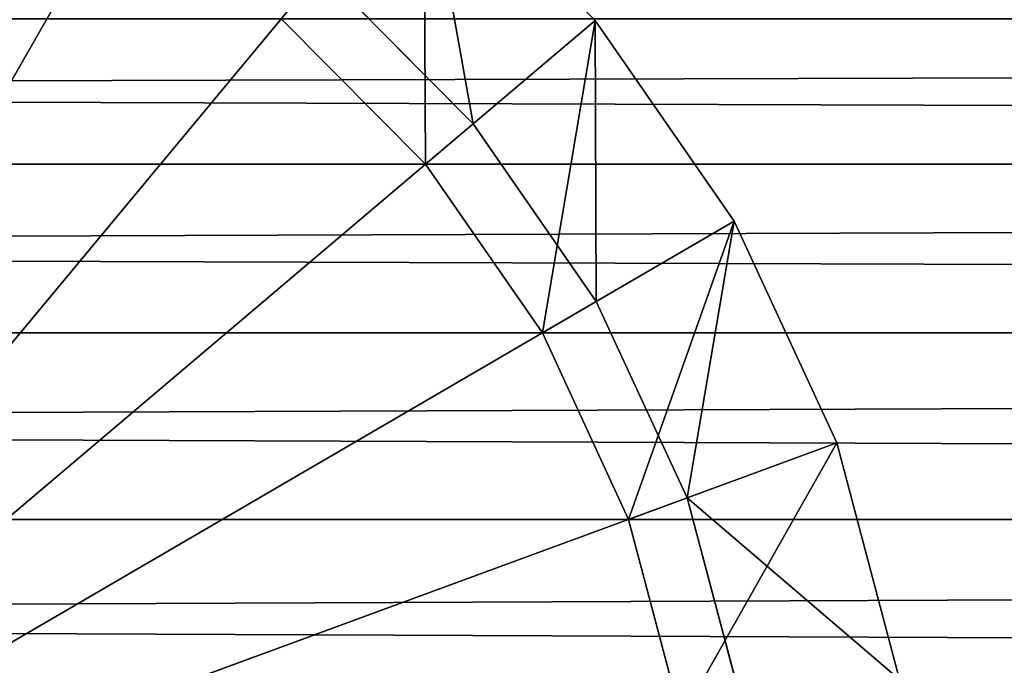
# Model space of a CAD drawing. Extents: x -0.5 to 26.9, y -0.4 to 1.1.
# Tile 63 of 111: x 0.04989 to 0.06329, y -0.3754 to -0.36661. Entities that reach past the tile are written whole.
import ezdxf

# ---------------------------------------------------------------- set-up
doc = ezdxf.new("R2010")
doc.units = 0
doc.layers.get('0').update_dxf_attribs({"color": 13, "linetype": 'CONTINUOUS'})

# ---------------------------------------------------------------- blocks, each defined once
blk = doc.blocks.new('GROUP5_1')
for p, q in [((-0.335333, -0.368579, 0.628389), (0.335333, -0.366598, 0.630351)), ((-0.335333, -0.366598, 0.650812), (0.335333, -0.368579, 0.652773)), ((0.335333, -0.370874, 0.654365), (-0.335333, -0.368579, 0.652773)), ((-0.335333, -0.370874, 0.626797), (0.335333, -0.368579, 0.628389)), ((-0.335333, -0.368579, 0.628389), (0.335333, -0.368579, 0.628389)), ((0.335333, -0.368579, 0.652773), (-0.335333, -0.368579, 0.652773)), ((0.335333, -0.370874, 0.654365), (-0.335333, -0.370874, 0.654365)), ((-0.335333, -0.370874, 0.654365), (0.335333, -0.373414, 0.655537)), ((-0.335333, -0.373414, 0.625625), (0.335333, -0.370874, 0.626797)), ((-0.335333, -0.370874, 0.626797), (0.335333, -0.370874, 0.626797)), ((0.335333, -0.373414, 0.655537), (-0.335333, -0.373414, 0.655537)), ((-0.335333, -0.373414, 0.655537), (0.335333, -0.37612, 0.656255)), ((-0.335333, -0.37612, 0.624907), (0.335333, -0.373414, 0.625625)), ((-0.335333, -0.373414, 0.625625), (0.335333, -0.373414, 0.625625))]:
    blk.add_line(p, q)
at = {"color": 7}
mesh = blk.add_polyface(dxfattribs=at)
corners = [(0.335333, -0.368579, 0.628389), (-0.335333, -0.368579, 0.628389), (0.335333, -0.366598, 0.630351)]
mesh.append_faces([[corners[k] for k in face] for face in [(0, 1, 2)]], dxfattribs={"color": 7})
mesh = blk.add_polyface(dxfattribs=at)
corners = [(0.335333, -0.366598, 0.630351), (-0.335333, -0.368579, 0.628389), (-0.335333, -0.366598, 0.630351)]
mesh.append_faces([[corners[k] for k in face] for face in [(0, 1, 2)]], dxfattribs={"color": 7})
mesh = blk.add_polyface(dxfattribs=at)
corners = [(0.335333, -0.366598, 0.650812), (-0.335333, -0.366598, 0.650812), (0.335333, -0.368579, 0.652773)]
mesh.append_faces([[corners[k] for k in face] for face in [(0, 1, 2)]], dxfattribs={"color": 7})
mesh = blk.add_polyface(dxfattribs=at)
corners = [(0.335333, -0.368579, 0.652773), (-0.335333, -0.366598, 0.650812), (-0.335333, -0.368579, 0.652773)]
mesh.append_faces([[corners[k] for k in face] for face in [(0, 1, 2)]], dxfattribs={"color": 7})
mesh = blk.add_polyface(dxfattribs=at)
corners = [(0.335333, -0.370874, 0.654365), (-0.335333, -0.368579, 0.652773), (-0.335333, -0.370874, 0.654365)]
mesh.append_faces([[corners[k] for k in face] for face in [(0, 1, 2)]], dxfattribs={"color": 7})
mesh = blk.add_polyface(dxfattribs=at)
corners = [(0.335333, -0.370874, 0.626797), (-0.335333, -0.370874, 0.626797), (0.335333, -0.368579, 0.628389)]
mesh.append_faces([[corners[k] for k in face] for face in [(0, 1, 2)]], dxfattribs={"color": 7})
mesh = blk.add_polyface(dxfattribs=at)
corners = [(0.335333, -0.368579, 0.628389), (-0.335333, -0.370874, 0.626797), (-0.335333, -0.368579, 0.628389)]
mesh.append_faces([[corners[k] for k in face] for face in [(0, 1, 2)]], dxfattribs={"color": 7})
mesh = blk.add_polyface(dxfattribs=at)
corners = [(0.335333, -0.368579, 0.652773), (-0.335333, -0.368579, 0.652773), (0.335333, -0.370874, 0.654365)]
mesh.append_faces([[corners[k] for k in face] for face in [(0, 1, 2)]], dxfattribs={"color": 7})
mesh = blk.add_polyface(dxfattribs=at)
corners = [(0.335333, -0.370874, 0.654365), (-0.335333, -0.370874, 0.654365), (0.335333, -0.373414, 0.655537)]
mesh.append_faces([[corners[k] for k in face] for face in [(0, 1, 2)]], dxfattribs={"color": 7})
mesh = blk.add_polyface(dxfattribs=at)
corners = [(0.335333, -0.373414, 0.655537), (-0.335333, -0.370874, 0.654365), (-0.335333, -0.373414, 0.655537)]
mesh.append_faces([[corners[k] for k in face] for face in [(0, 1, 2)]], dxfattribs={"color": 7})
mesh = blk.add_polyface(dxfattribs=at)
corners = [(0.335333, -0.373414, 0.625625), (-0.335333, -0.373414, 0.625625), (0.335333, -0.370874, 0.626797)]
mesh.append_faces([[corners[k] for k in face] for face in [(0, 1, 2)]], dxfattribs={"color": 7})
mesh = blk.add_polyface(dxfattribs=at)
corners = [(0.335333, -0.370874, 0.626797), (-0.335333, -0.373414, 0.625625), (-0.335333, -0.370874, 0.626797)]
mesh.append_faces([[corners[k] for k in face] for face in [(0, 1, 2)]], dxfattribs={"color": 7})
mesh = blk.add_polyface(dxfattribs=at)
corners = [(0.335333, -0.373414, 0.655537), (-0.335333, -0.373414, 0.655537), (0.335333, -0.37612, 0.656255)]
mesh.append_faces([[corners[k] for k in face] for face in [(0, 1, 2)]], dxfattribs={"color": 7})
mesh = blk.add_polyface(dxfattribs=at)
corners = [(0.335333, -0.37612, 0.656255), (-0.335333, -0.373414, 0.655537), (-0.335333, -0.37612, 0.656255)]
mesh.append_faces([[corners[k] for k in face] for face in [(0, 1, 2)]], dxfattribs={"color": 7})
mesh = blk.add_polyface(dxfattribs=at)
corners = [(0.335333, -0.37612, 0.624907), (-0.335333, -0.37612, 0.624907), (0.335333, -0.373414, 0.625625)]
mesh.append_faces([[corners[k] for k in face] for face in [(0, 1, 2)]], dxfattribs={"color": 7})
mesh = blk.add_polyface(dxfattribs=at)
corners = [(0.335333, -0.373414, 0.625625), (-0.335333, -0.37612, 0.624907), (-0.335333, -0.373414, 0.625625)]
mesh.append_faces([[corners[k] for k in face] for face in [(0, 1, 2)]], dxfattribs={"color": 7})
blk = doc.blocks.new('GROUP6_1')
for p, q in [((0.043218, -0.378911, 0.86519), (0.0516, -0.36425, 0.86519)), ((0.043218, -0.378911, 1.656048), (0.0516, -0.36425, 1.656048)), ((0.055386, -0.364266, 1.598195), (0.057719, -0.366622, 1.598195)), ((0.055386, -0.364266, 0.923043), (0.057719, -0.366622, 0.923043)), ((0.057719, -0.366622, 0.867432), (0.055386, -0.364266, 0.867432)), ((0.055386, -0.364266, 1.653806), (0.057719, -0.366622, 1.653806)), ((0.043218, -0.378911, 0.86519), (0.053993, -0.365942, 0.86519)), ((0.043218, -0.378911, 1.656048), (0.053993, -0.365942, 1.656048)), ((0.053993, -0.365942, 0.86519), (0.056059, -0.368029, 0.86519)), ((0.056059, -0.368029, 1.656048), (0.053993, -0.365942, 1.656048)), ((0.05541, -0.368579, 1.595952), (0.053448, -0.366598, 1.595952)), ((0.053448, -0.366598, 0.925286), (0.05541, -0.368579, 0.925286)), ((0.05541, -0.368579, 0.925286), (0.053448, -0.366598, 1.595952)), ((0.057719, -0.366622, 1.598195), (0.05541, -0.368579, 1.595952)), ((0.057719, -0.366622, 0.923043), (0.05541, -0.368579, 0.925286)), ((0.056059, -0.368029, 0.86519), (0.057719, -0.366622, 0.867432)), ((0.056059, -0.368029, 1.656048), (0.057719, -0.366622, 1.653806)), ((0.057719, -0.366622, 1.598195), (0.059612, -0.369352, 1.598195)), ((0.057719, -0.366622, 0.867432), (0.057719, -0.366622, 0.923043)), ((0.057719, -0.366622, 0.923043), (0.059612, -0.369352, 0.923043)), ((0.059612, -0.369352, 0.867432), (0.057719, -0.366622, 0.867432)), ((0.057719, -0.366622, 1.653806), (0.057719, -0.366622, 1.598195)), ((0.057719, -0.366622, 1.653806), (0.059612, -0.369352, 1.653806)), ((0.043218, -0.378911, 0.86519), (0.056059, -0.368029, 0.86519)), ((0.043218, -0.378911, 1.656048), (0.056059, -0.368029, 1.656048)), ((0.056059, -0.368029, 0.86519), (0.057735, -0.370446, 0.86519)), ((0.057735, -0.370446, 1.656048), (0.056059, -0.368029, 1.656048)), ((0.057002, -0.370874, 1.595952), (0.05541, -0.368579, 1.595952)), ((0.05541, -0.368579, 0.925286), (0.057002, -0.370874, 0.925286)), ((0.057002, -0.370874, 0.925286), (0.05541, -0.368579, 1.595952)), ((0.05541, -0.368579, 0.925286), (0.05541, -0.368579, 1.595952)), ((0.059612, -0.369352, 1.598195), (0.057002, -0.370874, 1.595952)), ((0.059612, -0.369352, 0.923043), (0.057002, -0.370874, 0.925286)), ((0.057735, -0.370446, 0.86519), (0.059612, -0.369352, 0.867432)), ((0.057735, -0.370446, 1.656048), (0.059612, -0.369352, 1.653806)), ((0.059612, -0.369352, 1.598195), (0.061007, -0.372372, 1.598195)), ((0.059612, -0.369352, 0.867432), (0.059612, -0.369352, 0.923043)), ((0.059612, -0.369352, 0.923043), (0.061007, -0.372372, 0.923043)), ((0.061007, -0.372372, 0.867432), (0.059612, -0.369352, 0.867432)), ((0.059612, -0.369352, 1.653806), (0.059612, -0.369352, 1.598195)), ((0.059612, -0.369352, 1.653806), (0.061007, -0.372372, 1.653806)), ((0.043218, -0.378911, 0.86519), (0.057735, -0.370446, 0.86519)), ((0.043218, -0.378911, 1.656048), (0.057735, -0.370446, 1.656048)), ((0.057735, -0.370446, 0.86519), (0.05897, -0.373121, 0.86519)), ((0.05897, -0.373121, 1.656048), (0.057735, -0.370446, 1.656048)), ((0.058174, -0.373414, 1.595952), (0.057002, -0.370874, 1.595952)), ((0.057002, -0.370874, 0.925286), (0.058174, -0.373414, 0.925286)), ((0.058174, -0.373414, 0.925286), (0.057002, -0.370874, 1.595952)), ((0.057002, -0.370874, 0.925286), (0.057002, -0.370874, 1.595952)), ((0.061007, -0.372372, 1.598195), (0.058174, -0.373414, 1.595952)), ((0.061007, -0.372372, 0.923043), (0.058174, -0.373414, 0.925286)), ((0.05897, -0.373121, 0.86519), (0.061007, -0.372372, 0.867432)), ((0.05897, -0.373121, 1.656048), (0.061007, -0.372372, 1.653806)), ((0.061007, -0.372372, 1.598195), (0.061861, -0.375591, 1.598195)), ((0.061007, -0.372372, 0.867432), (0.061007, -0.372372, 0.923043)), ((0.061007, -0.372372, 0.923043), (0.061861, -0.375591, 0.923043)), ((0.061861, -0.375591, 0.867432), (0.061007, -0.372372, 0.867432)), ((0.061007, -0.372372, 1.653806), (0.061007, -0.372372, 1.598195)), ((0.061007, -0.372372, 1.653806), (0.061861, -0.375591, 1.653806)), ((0.043218, -0.378911, 0.86519), (0.05897, -0.373121, 0.86519)), ((0.043218, -0.378911, 1.656048), (0.05897, -0.373121, 1.656048)), ((0.05897, -0.373121, 0.86519), (0.059727, -0.375971, 0.86519)), ((0.059727, -0.375971, 1.656048), (0.05897, -0.373121, 1.656048)), ((0.058892, -0.37612, 1.595952), (0.058174, -0.373414, 1.595952)), ((0.058174, -0.373414, 0.925286), (0.058892, -0.37612, 0.925286)), ((0.058892, -0.37612, 0.925286), (0.058174, -0.373414, 1.595952)), ((0.058174, -0.373414, 0.925286), (0.058174, -0.373414, 1.595952))]:
    blk.add_line(p, q)
at = {"color": 7}
mesh = blk.add_polyface(dxfattribs=at)
corners = [(0.0516, -0.36425, 0.86519), (0.043218, -0.378911, 0.86519), (0.048951, -0.363003, 0.86519)]
mesh.append_faces([[corners[k] for k in face] for face in [(0, 1, 2)]], dxfattribs={"color": 7})
mesh = blk.add_polyface(dxfattribs=at)
corners = [(0.0516, -0.36425, 1.656048), (0.048951, -0.363003, 1.656048), (0.043218, -0.378911, 1.656048)]
mesh.append_faces([[corners[k] for k in face] for face in [(0, 1, 2)]], dxfattribs={"color": 7})
mesh = blk.add_polyface(dxfattribs=at)
corners = [(0.053993, -0.365942, 0.86519), (0.043218, -0.378911, 0.86519), (0.0516, -0.36425, 0.86519)]
mesh.append_faces([[corners[k] for k in face] for face in [(0, 1, 2)]], dxfattribs={"color": 7})
mesh = blk.add_polyface(dxfattribs=at)
corners = [(0.053993, -0.365942, 1.656048), (0.0516, -0.36425, 1.656048), (0.043218, -0.378911, 1.656048)]
mesh.append_faces([[corners[k] for k in face] for face in [(0, 1, 2)]], dxfattribs={"color": 7})
mesh = blk.add_polyface(dxfattribs=at)
corners = [(0.055386, -0.364266, 1.598195), (0.05541, -0.368579, 1.595952), (0.053448, -0.366598, 1.595952), (0.057719, -0.366622, 1.598195)]
mesh.append_faces([[corners[k] for k in face] for face in [(0, 1, 2), (1, 0, 3)]], dxfattribs={"vtx0": -1, "color": 7})
mesh = blk.add_polyface(dxfattribs=at)
corners = [(0.05541, -0.368579, 0.925286), (0.055386, -0.364266, 0.923043), (0.053448, -0.366598, 0.925286), (0.057719, -0.366622, 0.923043)]
mesh.append_faces([[corners[k] for k in face] for face in [(0, 1, 2), (1, 0, 3)]], dxfattribs={"vtx0": -1, "color": 7})
mesh = blk.add_polyface(dxfattribs=at)
corners = [(0.055386, -0.364266, 0.867432), (0.056059, -0.368029, 0.86519), (0.053993, -0.365942, 0.86519), (0.057719, -0.366622, 0.867432)]
mesh.append_faces([[corners[k] for k in face] for face in [(0, 1, 2), (1, 0, 3)]], dxfattribs={"vtx0": -1, "color": 7})
mesh = blk.add_polyface(dxfattribs=at)
corners = [(0.056059, -0.368029, 1.656048), (0.055386, -0.364266, 1.653806), (0.053993, -0.365942, 1.656048), (0.057719, -0.366622, 1.653806)]
mesh.append_faces([[corners[k] for k in face] for face in [(0, 1, 2), (1, 0, 3)]], dxfattribs={"vtx0": -1, "color": 7})
mesh = blk.add_polyface(dxfattribs=at)
corners = [(0.055386, -0.364266, 0.867432), (0.057719, -0.366622, 0.923043), (0.057719, -0.366622, 0.867432), (0.055386, -0.364266, 0.923043)]
mesh.append_faces([[corners[k] for k in face] for face in [(0, 1, 2), (1, 0, 3)]], dxfattribs={"vtx0": -1, "color": 7})
mesh = blk.add_polyface(dxfattribs=at)
corners = [(0.055386, -0.364266, 1.598195), (0.057719, -0.366622, 1.653806), (0.057719, -0.366622, 1.598195), (0.055386, -0.364266, 1.653806)]
mesh.append_faces([[corners[k] for k in face] for face in [(0, 1, 2), (1, 0, 3)]], dxfattribs={"vtx0": -1, "color": 7})
mesh = blk.add_polyface(dxfattribs=at)
corners = [(0.056059, -0.368029, 0.86519), (0.043218, -0.378911, 0.86519), (0.053993, -0.365942, 0.86519)]
mesh.append_faces([[corners[k] for k in face] for face in [(0, 1, 2)]], dxfattribs={"color": 7})
mesh = blk.add_polyface(dxfattribs=at)
corners = [(0.056059, -0.368029, 1.656048), (0.053993, -0.365942, 1.656048), (0.043218, -0.378911, 1.656048)]
mesh.append_faces([[corners[k] for k in face] for face in [(0, 1, 2)]], dxfattribs={"color": 7})
mesh = blk.add_polyface(dxfattribs=at)
corners = [(0.053448, -0.366598, 1.595952), (0.05541, -0.368579, 1.595952), (0.05541, -0.368579, 0.925286)]
mesh.append_faces([[corners[k] for k in face] for face in [(0, 1, 2)]], dxfattribs={"color": 7})
mesh = blk.add_polyface(dxfattribs=at)
corners = [(0.053448, -0.366598, 1.595952), (0.05541, -0.368579, 0.925286), (0.053448, -0.366598, 0.925286)]
mesh.append_faces([[corners[k] for k in face] for face in [(0, 1, 2)]], dxfattribs={"color": 7})
mesh = blk.add_polyface(dxfattribs=at)
corners = [(0.057719, -0.366622, 1.598195), (0.057002, -0.370874, 1.595952), (0.05541, -0.368579, 1.595952), (0.059612, -0.369352, 1.598195)]
mesh.append_faces([[corners[k] for k in face] for face in [(0, 1, 2), (1, 0, 3)]], dxfattribs={"vtx0": -1, "color": 7})
mesh = blk.add_polyface(dxfattribs=at)
corners = [(0.057002, -0.370874, 0.925286), (0.057719, -0.366622, 0.923043), (0.05541, -0.368579, 0.925286), (0.059612, -0.369352, 0.923043)]
mesh.append_faces([[corners[k] for k in face] for face in [(0, 1, 2), (1, 0, 3)]], dxfattribs={"vtx0": -1, "color": 7})
mesh = blk.add_polyface(dxfattribs=at)
corners = [(0.057719, -0.366622, 0.867432), (0.057735, -0.370446, 0.86519), (0.056059, -0.368029, 0.86519), (0.059612, -0.369352, 0.867432)]
mesh.append_faces([[corners[k] for k in face] for face in [(0, 1, 2), (1, 0, 3)]], dxfattribs={"vtx0": -1, "color": 7})
mesh = blk.add_polyface(dxfattribs=at)
corners = [(0.057735, -0.370446, 1.656048), (0.057719, -0.366622, 1.653806), (0.056059, -0.368029, 1.656048), (0.059612, -0.369352, 1.653806)]
mesh.append_faces([[corners[k] for k in face] for face in [(0, 1, 2), (1, 0, 3)]], dxfattribs={"vtx0": -1, "color": 7})
mesh = blk.add_polyface(dxfattribs=at)
corners = [(0.057719, -0.366622, 0.867432), (0.059612, -0.369352, 0.923043), (0.059612, -0.369352, 0.867432), (0.057719, -0.366622, 0.923043)]
mesh.append_faces([[corners[k] for k in face] for face in [(0, 1, 2), (1, 0, 3)]], dxfattribs={"vtx0": -1, "color": 7})
mesh = blk.add_polyface(dxfattribs=at)
corners = [(0.057719, -0.366622, 1.598195), (0.059612, -0.369352, 1.653806), (0.059612, -0.369352, 1.598195), (0.057719, -0.366622, 1.653806)]
mesh.append_faces([[corners[k] for k in face] for face in [(0, 1, 2), (1, 0, 3)]], dxfattribs={"vtx0": -1, "color": 7})
mesh = blk.add_polyface(dxfattribs=at)
corners = [(0.057735, -0.370446, 0.86519), (0.043218, -0.378911, 0.86519), (0.056059, -0.368029, 0.86519)]
mesh.append_faces([[corners[k] for k in face] for face in [(0, 1, 2)]], dxfattribs={"color": 7})
mesh = blk.add_polyface(dxfattribs=at)
corners = [(0.057735, -0.370446, 1.656048), (0.056059, -0.368029, 1.656048), (0.043218, -0.378911, 1.656048)]
mesh.append_faces([[corners[k] for k in face] for face in [(0, 1, 2)]], dxfattribs={"color": 7})
mesh = blk.add_polyface(dxfattribs=at)
corners = [(0.05541, -0.368579, 1.595952), (0.057002, -0.370874, 1.595952), (0.057002, -0.370874, 0.925286)]
mesh.append_faces([[corners[k] for k in face] for face in [(0, 1, 2)]], dxfattribs={"color": 7})
mesh = blk.add_polyface(dxfattribs=at)
corners = [(0.05541, -0.368579, 1.595952), (0.057002, -0.370874, 0.925286), (0.05541, -0.368579, 0.925286)]
mesh.append_faces([[corners[k] for k in face] for face in [(0, 1, 2)]], dxfattribs={"color": 7})
mesh = blk.add_polyface(dxfattribs=at)
corners = [(0.059612, -0.369352, 1.598195), (0.058174, -0.373414, 1.595952), (0.057002, -0.370874, 1.595952), (0.061007, -0.372372, 1.598195)]
mesh.append_faces([[corners[k] for k in face] for face in [(0, 1, 2), (1, 0, 3)]], dxfattribs={"vtx0": -1, "color": 7})
mesh = blk.add_polyface(dxfattribs=at)
corners = [(0.058174, -0.373414, 0.925286), (0.059612, -0.369352, 0.923043), (0.057002, -0.370874, 0.925286), (0.061007, -0.372372, 0.923043)]
mesh.append_faces([[corners[k] for k in face] for face in [(0, 1, 2), (1, 0, 3)]], dxfattribs={"vtx0": -1, "color": 7})
mesh = blk.add_polyface(dxfattribs=at)
corners = [(0.059612, -0.369352, 0.867432), (0.05897, -0.373121, 0.86519), (0.057735, -0.370446, 0.86519), (0.061007, -0.372372, 0.867432)]
mesh.append_faces([[corners[k] for k in face] for face in [(0, 1, 2), (1, 0, 3)]], dxfattribs={"vtx0": -1, "color": 7})
mesh = blk.add_polyface(dxfattribs=at)
corners = [(0.05897, -0.373121, 1.656048), (0.059612, -0.369352, 1.653806), (0.057735, -0.370446, 1.656048), (0.061007, -0.372372, 1.653806)]
mesh.append_faces([[corners[k] for k in face] for face in [(0, 1, 2), (1, 0, 3)]], dxfattribs={"vtx0": -1, "color": 7})
mesh = blk.add_polyface(dxfattribs=at)
corners = [(0.059612, -0.369352, 0.867432), (0.061007, -0.372372, 0.923043), (0.061007, -0.372372, 0.867432), (0.059612, -0.369352, 0.923043)]
mesh.append_faces([[corners[k] for k in face] for face in [(0, 1, 2), (1, 0, 3)]], dxfattribs={"vtx0": -1, "color": 7})
mesh = blk.add_polyface(dxfattribs=at)
corners = [(0.059612, -0.369352, 1.598195), (0.061007, -0.372372, 1.653806), (0.061007, -0.372372, 1.598195), (0.059612, -0.369352, 1.653806)]
mesh.append_faces([[corners[k] for k in face] for face in [(0, 1, 2), (1, 0, 3)]], dxfattribs={"vtx0": -1, "color": 7})
mesh = blk.add_polyface(dxfattribs=at)
corners = [(0.05897, -0.373121, 0.86519), (0.043218, -0.378911, 0.86519), (0.057735, -0.370446, 0.86519)]
mesh.append_faces([[corners[k] for k in face] for face in [(0, 1, 2)]], dxfattribs={"color": 7})
mesh = blk.add_polyface(dxfattribs=at)
corners = [(0.05897, -0.373121, 1.656048), (0.057735, -0.370446, 1.656048), (0.043218, -0.378911, 1.656048)]
mesh.append_faces([[corners[k] for k in face] for face in [(0, 1, 2)]], dxfattribs={"color": 7})
mesh = blk.add_polyface(dxfattribs=at)
corners = [(0.057002, -0.370874, 1.595952), (0.058174, -0.373414, 1.595952), (0.058174, -0.373414, 0.925286)]
mesh.append_faces([[corners[k] for k in face] for face in [(0, 1, 2)]], dxfattribs={"color": 7})
mesh = blk.add_polyface(dxfattribs=at)
corners = [(0.057002, -0.370874, 1.595952), (0.058174, -0.373414, 0.925286), (0.057002, -0.370874, 0.925286)]
mesh.append_faces([[corners[k] for k in face] for face in [(0, 1, 2)]], dxfattribs={"color": 7})
mesh = blk.add_polyface(dxfattribs=at)
corners = [(0.061007, -0.372372, 1.598195), (0.058892, -0.37612, 1.595952), (0.058174, -0.373414, 1.595952), (0.061861, -0.375591, 1.598195)]
mesh.append_faces([[corners[k] for k in face] for face in [(0, 1, 2), (1, 0, 3)]], dxfattribs={"vtx0": -1, "color": 7})
mesh = blk.add_polyface(dxfattribs=at)
corners = [(0.058892, -0.37612, 0.925286), (0.061007, -0.372372, 0.923043), (0.058174, -0.373414, 0.925286), (0.061861, -0.375591, 0.923043)]
mesh.append_faces([[corners[k] for k in face] for face in [(0, 1, 2), (1, 0, 3)]], dxfattribs={"vtx0": -1, "color": 7})
mesh = blk.add_polyface(dxfattribs=at)
corners = [(0.05897, -0.373121, 0.86519), (0.061861, -0.375591, 0.867432), (0.059727, -0.375971, 0.86519), (0.061007, -0.372372, 0.867432)]
mesh.append_faces([[corners[k] for k in face] for face in [(0, 1, 2), (1, 0, 3)]], dxfattribs={"vtx0": -1, "color": 7})
mesh = blk.add_polyface(dxfattribs=at)
corners = [(0.061861, -0.375591, 1.653806), (0.05897, -0.373121, 1.656048), (0.059727, -0.375971, 1.656048), (0.061007, -0.372372, 1.653806)]
mesh.append_faces([[corners[k] for k in face] for face in [(0, 1, 2), (1, 0, 3)]], dxfattribs={"vtx0": -1, "color": 7})
mesh = blk.add_polyface(dxfattribs=at)
corners = [(0.061007, -0.372372, 0.867432), (0.061861, -0.375591, 0.923043), (0.061861, -0.375591, 0.867432), (0.061007, -0.372372, 0.923043)]
mesh.append_faces([[corners[k] for k in face] for face in [(0, 1, 2), (1, 0, 3)]], dxfattribs={"vtx0": -1, "color": 7})
mesh = blk.add_polyface(dxfattribs=at)
corners = [(0.061007, -0.372372, 1.598195), (0.061861, -0.375591, 1.653806), (0.061861, -0.375591, 1.598195), (0.061007, -0.372372, 1.653806)]
mesh.append_faces([[corners[k] for k in face] for face in [(0, 1, 2), (1, 0, 3)]], dxfattribs={"vtx0": -1, "color": 7})
mesh = blk.add_polyface(dxfattribs=at)
corners = [(0.059727, -0.375971, 0.86519), (0.043218, -0.378911, 0.86519), (0.05897, -0.373121, 0.86519)]
mesh.append_faces([[corners[k] for k in face] for face in [(0, 1, 2)]], dxfattribs={"color": 7})
mesh = blk.add_polyface(dxfattribs=at)
corners = [(0.059727, -0.375971, 1.656048), (0.05897, -0.373121, 1.656048), (0.043218, -0.378911, 1.656048)]
mesh.append_faces([[corners[k] for k in face] for face in [(0, 1, 2)]], dxfattribs={"color": 7})
mesh = blk.add_polyface(dxfattribs=at)
corners = [(0.058174, -0.373414, 1.595952), (0.058892, -0.37612, 1.595952), (0.058892, -0.37612, 0.925286)]
mesh.append_faces([[corners[k] for k in face] for face in [(0, 1, 2)]], dxfattribs={"color": 7})
mesh = blk.add_polyface(dxfattribs=at)
corners = [(0.058174, -0.373414, 1.595952), (0.058892, -0.37612, 0.925286), (0.058174, -0.373414, 0.925286)]
mesh.append_faces([[corners[k] for k in face] for face in [(0, 1, 2)]], dxfattribs={"color": 7})
blk = doc.blocks.new('GROUP0_1')
at = {"color": 7}
for name in ['GROUP5_1', 'GROUP6_1']:
    blk.add_blockref(name, (0, 0), dxfattribs=at)

msp = doc.modelspace()

# ---------------------------------------------------------------- block references
at = {"color": 7}
msp.add_blockref('GROUP0_1', (0, 0), dxfattribs=at)

doc.saveas('drawing.dxf')
